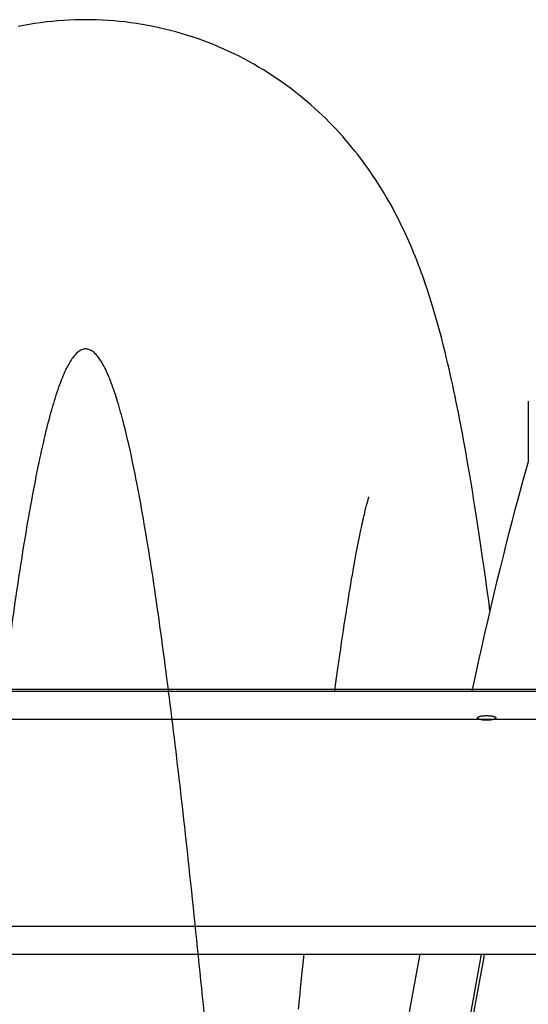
# Model space of a CAD drawing. Extents: x 0 to 594, y 0 to 420.
# Tile 19 of 33: x 343 to 356, y 102 to 126. Entities that reach past the tile are written whole.
import ezdxf

# ---------------------------------------------------------------- set-up
doc = ezdxf.new("R2010")
doc.units = 0
doc.header["$LTSCALE"] = 32.67
for name, color, linetype in [('110593_DXF_CONTINUOUS_LINE', 7, 'CONTINUOUS'), ('110660_DXF_CONTINUOUS_LINE', 7, 'CONTINUOUS'), ('110803_DXF_CONTINUOUS_LINE', 7, 'CONTINUOUS'), ('GUIDE_150_DXF_CONTINUOUS_L', 7, 'CONTINUOUS'), ('HOSE_125_150DXF_CONTINUOUS', 7, 'CONTINUOUS')]:
    doc.layers.add(name, color=color, linetype=linetype)

msp = doc.modelspace()

# ---------------------------------------------------------------- linework, layer by layer
at = {"layer": '110593_DXF_CONTINUOUS_LINE', "color": 7, "linetype": 'CONTINUOUS'}
msp.add_line((354.79026, 109.60274), (351.35248, 109.60274), dxfattribs=at)
at = {"layer": '110660_DXF_CONTINUOUS_LINE', "color": 7, "linetype": 'CONTINUOUS'}
msp.add_line((356.19857, 116.82539), (356.19857, 115.30783), dxfattribs=at)
at = {"layer": '110803_DXF_CONTINUOUS_LINE', "color": 7, "linetype": 'CONTINUOUS'}
for p, q in [((237.52716, 109.55992), (369.72716, 109.55992)), ((237.52716, 102.96959), (369.72716, 102.96959)), ((237.52716, 102.96858), (369.72716, 102.96858))]:
    msp.add_line(p, q, dxfattribs=at)
at = {"layer": '110803_DXF_CONTINUOUS_LINE', "color": 9, "linetype": 'CONTINUOUS'}
for p, q in [((237.52716, 108.86004), (369.72716, 108.86004)), ((237.52716, 103.66971), (369.72716, 103.66971))]:
    msp.add_line(p, q, dxfattribs=at)
at = {"layer": 'GUIDE_150_DXF_CONTINUOUS_L', "color": 7, "linetype": 'CONTINUOUS'}
for points in [[(356.19889, 115.30894), (356.13202, 115.07874), (356.06426, 114.84048), (355.99556, 114.59402), (355.92595, 114.33941), (355.85544, 114.0767), (355.784, 113.80577), (355.71165, 113.52665), (355.63842, 113.2394), (355.56429, 112.94395), (355.48925, 112.6402), (355.41336, 112.32833), (355.33672, 112.00872), (355.25933, 111.68137), (355.18123, 111.34644), (355.1026, 111.00458), (355.02345, 110.65594), (354.94381, 110.30062), (354.86386, 109.93937), (354.78093, 109.55992)], [(353.47506, 102.96858), (353.44338, 102.79454), (353.36941, 102.3841), (353.29624, 101.97411), (353.22393, 101.56498), (353.15252, 101.15687), (353.082, 100.74996), (353.01243, 100.34458), (352.94384, 99.94096), (352.87623, 99.53919), (352.80962, 99.13946), (352.74402, 98.74193), (352.67944, 98.34671), (352.6159, 97.954), (352.55339, 97.56388), (352.49193, 97.1765), (352.43154, 96.79205), (352.37223, 96.41068), (352.31399, 96.03246), (352.2588, 95.67058)], [(353.84069, 95.43053), (353.89479, 95.78527), (353.95205, 96.15711), (354.01041, 96.53233), (354.06987, 96.91091), (354.13043, 97.29266), (354.19203, 97.67724), (354.25467, 98.0645), (354.31834, 98.45434), (354.38301, 98.84644), (354.44866, 99.24067), (354.51527, 99.63689), (354.58282, 100.03479), (354.65128, 100.43423), (354.72065, 100.83505), (354.79087, 101.23689), (354.86193, 101.6396), (354.9338, 102.04301), (355.00645, 102.44677), (355.07984, 102.8507), (355.10147, 102.96858)]]:
    msp.add_lwpolyline(points, dxfattribs=at)
at = {"layer": 'GUIDE_150_DXF_CONTINUOUS_L', "color": 9, "linetype": 'CONTINUOUS'}
msp.add_arc((605.47502, 57.35111), 254.58226, 169.6776083, 171.3787376, dxfattribs=at)
at = {"layer": 'HOSE_125_150DXF_CONTINUOUS', "color": 7, "linetype": 'CONTINUOUS'}
for p, q in [((352.15887, 114.27619), (352.17169, 114.32357)), ((352.19989, 114.42118), (352.20248, 114.42945))]:
    msp.add_line(p, q, dxfattribs=at)
at = {"layer": 'HOSE_125_150DXF_CONTINUOUS', "color": 9, "linetype": 'CONTINUOUS'}
msp.add_line((364.52491, 109.60274), (242.52491, 109.60274), dxfattribs=at)
at = {"layer": 'HOSE_125_150DXF_CONTINUOUS', "color": 7, "linetype": 'CONTINUOUS'}
for points in [[(345.10387, 126.38771), (344.97647, 126.38675), (344.8326, 126.38337), (344.68882, 126.37755), (344.54517, 126.3693), (344.40168, 126.35862), (344.25843, 126.34551), (344.11544, 126.32998), (343.97276, 126.31203), (343.83046, 126.29168), (343.68856, 126.26893), (343.54711, 126.24379), (343.40617, 126.21628)], [(355.23706, 111.58588), (355.20474, 111.82626), (355.16833, 112.09303), (355.13244, 112.35208), (355.09699, 112.60417), (355.06197, 112.84938), (355.02742, 113.08764), (354.9933, 113.3193), (354.95955, 113.54497), (354.92615, 113.76476), (354.89312, 113.97879), (354.86037, 114.18768), (354.82787, 114.39158), (354.79565, 114.59053), (354.76365, 114.7849), (354.73186, 114.97485), (354.70027, 115.16039), (354.66888, 115.34169), (354.63768, 115.51882), (354.60666, 115.69188), (354.5758, 115.86107), (354.5451, 116.02645), (354.51455, 116.18814), (354.48412, 116.34635), (354.4538, 116.50114), (354.42359, 116.65261), (354.39343, 116.80106), (354.36332, 116.94655), (354.33324, 117.08917), (354.30313, 117.22922), (354.27299, 117.36678), (354.2428, 117.50192), (354.2125, 117.63488), (354.1821, 117.76571), (354.15156, 117.89449), (354.12083, 118.02151), (354.08986, 118.14689), (354.05866, 118.27062), (354.0272, 118.3928), (353.99544, 118.51353), (353.96338, 118.63282), (353.93101, 118.75067), (353.89831, 118.86714), (353.86526, 118.98229), (353.83185, 119.09608), (353.79806, 119.20861), (353.76387, 119.3199), (353.7293, 119.42984), (353.69433, 119.53852), (353.65895, 119.64598), (353.62318, 119.7521), (353.587, 119.85697), (353.5504, 119.96062), (353.51343, 120.06287), (353.47612, 120.16368), (353.43841, 120.26323), (353.40028, 120.36157), (353.36173, 120.45872), (353.32272, 120.55477), (353.28316, 120.64998), (353.24302, 120.74435), (353.20227, 120.83795), (353.16081, 120.93104), (353.11859, 121.02367), (353.0756, 121.11583), (353.03174, 121.20769), (352.98697, 121.29932), (352.94128, 121.39067), (352.89467, 121.48174), (352.8471, 121.57251), (352.79856, 121.66301), (352.74902, 121.75323), (352.69849, 121.84313), (352.64692, 121.93275), (352.59425, 122.02217), (352.54048, 122.11134), (352.48555, 122.20029), (352.42931, 122.28926), (352.37173, 122.3782), (352.31276, 122.46714), (352.2522, 122.55631), (352.18999, 122.64571), (352.12612, 122.7353), (352.06037, 122.82526), (351.99264, 122.91565), (351.92296, 123.00633), (351.85135, 123.09717), (351.77775, 123.18814), (351.70215, 123.27919), (351.62466, 123.3701), (351.54524, 123.46081), (351.46386, 123.55129), (351.38065, 123.64132), (351.29564, 123.73083), (351.20876, 123.81981), (351.12001, 123.9082), (351.0294, 123.99593), (350.93688, 124.08299), (350.84239, 124.16938), (350.74588, 124.25507), (350.64737, 124.33998), (350.54688, 124.42403), (350.44438, 124.50718), (350.33987, 124.58936), (350.23347, 124.67044), (350.12516, 124.75037), (350.01495, 124.82909), (349.90295, 124.90647), (349.78918, 124.98246), (349.67363, 125.05702), (349.55643, 125.13002), (349.4376, 125.20142), (349.31715, 125.27119), (349.19522, 125.3392), (349.07182, 125.40542), (348.94698, 125.46981), (348.82082, 125.5323), (348.69337, 125.59283), (348.56465, 125.65138), (348.43476, 125.7079), (348.30372, 125.76235), (348.17157, 125.81471), (348.03838, 125.86493), (347.90421, 125.91299), (347.76908, 125.95885), (347.63308, 126.00248), (347.49625, 126.04387), (347.35863, 126.08298), (347.22029, 126.1198), (347.08126, 126.15431), (346.94157, 126.1865), (346.8013, 126.21634), (346.66048, 126.24382), (346.51915, 126.26893), (346.37737, 126.29166), (346.23519, 126.312), (346.09264, 126.32994), (345.94978, 126.34546), (345.80666, 126.35857), (345.66331, 126.36925), (345.5198, 126.37751), (345.37617, 126.38334), (345.23246, 126.38673), (345.10386, 126.38771)], [(351.34671, 109.55992), (351.37635, 109.77812), (351.40096, 109.95683), (351.42519, 110.13082), (351.44909, 110.30037), (351.47265, 110.46556), (351.49588, 110.62642), (351.51878, 110.78313), (351.54136, 110.93576), (351.56361, 111.08433), (351.58555, 111.229), (351.60718, 111.36982), (351.62849, 111.50683), (351.6495, 111.64017), (351.6702, 111.76988), (351.69059, 111.896), (351.71067, 112.01861), (351.73045, 112.13776), (351.74991, 112.25349), (351.76906, 112.36581), (351.7879, 112.47478), (351.80641, 112.58043), (351.82459, 112.68276), (351.84244, 112.78181), (351.85994, 112.87763), (351.87711, 112.97021), (351.89392, 113.05961), (351.91037, 113.14585), (351.92646, 113.22895), (351.94217, 113.30895), (351.95751, 113.38589), (351.97246, 113.45976), (351.98702, 113.53062), (352.00118, 113.5985), (352.01491, 113.66335), (352.02822, 113.72523), (352.04109, 113.78417), (352.05351, 113.84017), (352.06547, 113.89327), (352.07698, 113.94353), (352.08801, 113.99098), (352.09855, 114.03563), (352.10862, 114.07758), (352.11821, 114.1169), (352.12731, 114.15365), (352.13593, 114.18788), (352.14406, 114.21969), (352.15171, 114.24911), (352.15887, 114.27619)], [(352.17169, 114.32357), (352.18247, 114.36213), (352.18707, 114.37816), (352.19113, 114.39208), (352.19463, 114.40387), (352.19755, 114.41356), (352.19989, 114.42118)], [(350.43558, 101.59279), (350.46688, 101.90129), (350.49809, 102.20694), (350.52923, 102.50962), (350.56028, 102.80939), (350.57689, 102.96858)]]:
    msp.add_lwpolyline(points, dxfattribs=at)
at = {"layer": 'HOSE_125_150DXF_CONTINUOUS', "color": 9, "linetype": 'CONTINUOUS'}
for points, knots in [([(351.32491, 66.96963), (351.12039, 68.7227), (350.70806, 72.61852), (350.124, 78.80535), (349.62365, 84.4458), (349.20203, 89.24141), (348.88403, 92.83183), (348.56571, 96.34638), (348.25727, 99.63772), (347.9326, 102.92986), (347.60785, 105.99942), (347.27469, 108.86692), (346.99146, 111.03849), (346.75272, 112.65334), (346.57673, 113.7396), (346.39654, 114.73741), (346.22184, 115.58484), (346.05978, 116.26464), (345.91089, 116.8036), (345.77904, 117.20289), (345.6672, 117.48222), (345.58784, 117.65459), (345.50852, 117.80101), (345.42919, 117.9215), (345.34962, 118.01619), (345.26763, 118.0866), (345.18117, 118.13082), (345.08915, 118.14292), (344.99779, 118.11973), (344.91227, 118.06592), (344.83063, 117.98647), (344.75118, 117.8829), (344.67186, 117.75349), (344.58987, 117.5929), (344.50576, 117.39935), (344.38446, 117.07763), (344.23607, 116.59884), (344.06544, 115.93397), (343.88854, 115.1272), (343.70683, 114.17507), (343.53146, 113.13785), (343.36454, 112.05163), (343.13465, 110.43272), (342.84506, 108.14405), (342.49254, 105.02047), (342.14112, 101.60235), (341.7795, 97.83863), (341.41721, 93.88021), (341.03537, 89.58144), (340.68006, 85.53555), (340.34175, 81.71709), (340.03297, 78.30073), (339.70782, 74.82778), (339.38258, 71.53104), (339.04882, 68.38414), (338.76627, 65.95285), (338.52928, 64.10325), (338.35284, 62.82138), (338.17199, 61.61355), (337.99375, 60.53771), (337.82443, 59.623), (337.6625, 58.84387), (337.49694, 58.15094), (337.34875, 57.62918), (337.22794, 57.27231), (337.14195, 57.04835), (337.05606, 56.85468), (336.96839, 56.6879), (336.87851, 56.54964), (336.78517, 56.44202), (336.6902, 56.36939), (336.59361, 56.3346), (336.4986, 56.33881), (336.40861, 56.37721), (336.32127, 56.44666), (336.23199, 56.54975), (336.14092, 56.68922), (336.04807, 56.86689), (335.95511, 57.08015), (335.82328, 57.43275), (335.66252, 57.96335), (335.47144, 58.73156), (335.27522, 59.66868), (335.09114, 60.68451), (334.92005, 61.7361), (334.75612, 62.83342), (334.58782, 64.05258), (334.35079, 65.89758), (334.04721, 68.50453), (333.69596, 71.83922), (333.33447, 75.53566), (332.97218, 79.44712), (332.59031, 83.71884), (332.21836, 87.95027), (331.84585, 92.17028), (331.48444, 96.18078), (331.10415, 100.2302), (330.724, 104.02558), (330.33414, 107.5719), (330.00233, 110.24867), (329.72156, 112.22381), (329.51554, 113.53258), (329.30484, 114.71575), (329.10688, 115.66909), (328.93141, 116.38408), (328.78263, 116.9043), (328.65073, 117.28737), (328.53868, 117.553), (328.45935, 117.71518), (328.38003, 117.85142), (328.30065, 117.96176), (328.22087, 118.04632), (328.13831, 118.1064), (328.05068, 118.13929), (327.95838, 118.13851), (327.8681, 118.10313), (327.78342, 118.03864), (327.70205, 117.94888), (327.62268, 117.83517), (327.54336, 117.69557), (327.42489, 117.44816), (327.27784, 117.05559), (327.10779, 116.48708), (326.93713, 115.80098), (326.76014, 114.97305), (326.5784, 113.9998), (326.40295, 112.9427), (326.23597, 111.83838), (326.00627, 110.19739), (325.71679, 107.8829), (325.36422, 104.73049), (325.01275, 101.28837), (324.6511, 97.50556), (324.2888, 93.53421), (323.90698, 89.22857), (323.54359, 85.09071), (323.18876, 81.09298), (322.85475, 77.41969), (322.50321, 73.71336), (322.1516, 70.23233), (321.84454, 67.44538), (321.5992, 65.4047), (321.41265, 63.95578), (321.22624, 62.61724), (321.03565, 61.36664), (320.84053, 60.21725), (320.64781, 59.22283), (320.46465, 58.40964), (320.29061, 57.75334), (320.13591, 57.276), (320.00364, 56.95131), (319.91075, 56.75882), (319.8179, 56.6019), (319.72483, 56.48035), (319.63072, 56.39391), (319.53131, 56.3418), (319.42381, 56.33217), (319.31577, 56.37237), (319.21301, 56.45569), (319.11551, 56.57558), (319.02076, 56.72956), (318.9279, 56.91599), (318.8349, 57.13798), (318.69648, 57.52113), (318.52434, 58.11246), (318.32462, 58.95291), (318.12422, 59.95028), (317.91652, 61.13716), (317.70326, 62.51534), (317.50746, 63.92278), (317.33043, 65.29736), (317.10259, 67.17419), (316.81438, 69.76098), (316.46148, 73.21213), (316.10946, 76.89538), (315.74752, 80.85995), (315.38529, 84.94125), (315.00369, 89.28462), (314.63145, 93.4842), (314.25874, 97.56722), (313.89816, 101.34079), (313.51907, 105.04001), (313.19241, 107.93166), (312.92343, 110.06953), (312.73245, 111.47729), (312.53677, 112.79645), (312.33555, 114.01325), (312.13482, 115.08133), (311.93055, 116.01358), (311.74924, 116.69864), (311.59431, 117.17141), (311.49157, 117.43953), (311.39621, 117.64917), (311.31038, 117.80753), (311.22452, 117.93558), (311.1365, 118.03545), (311.04465, 118.10579), (310.94578, 118.14162), (310.84475, 118.13572), (310.74708, 118.0892), (310.65278, 118.00669), (310.55965, 117.88913), (310.4668, 117.73625), (310.37073, 117.54131), (310.27216, 117.3018), (310.12922, 116.89577), (309.96176, 116.30715), (309.77308, 115.50559), (309.58151, 114.55563), (309.3847, 113.43801), (309.18328, 112.15098), (308.98158, 110.72539), (308.68897, 108.46935), (308.34707, 105.48693), (307.94717, 101.61872), (307.55546, 97.53117), (307.1424, 92.99152), (306.72998, 88.32176), (306.30634, 83.5024), (305.88367, 78.77948), (305.43931, 74.03518), (305.03284, 70.01373), (304.66482, 66.72833), (304.40295, 64.60964), (304.1886, 63.03871), (304.0257, 61.92978), (303.85873, 60.88685), (303.69071, 59.93982), (303.52706, 59.11815), (303.36543, 58.40371), (303.20033, 57.7787), (303.05189, 57.31622), (302.93039, 57.00788), (302.84449, 56.8202), (302.75868, 56.6629), (302.67102, 56.53328), (302.58067, 56.43277), (302.48537, 56.36389), (302.38604, 56.33239), (302.29073, 56.34235), (302.20446, 56.38403), (302.12403, 56.44992), (302.04442, 56.5416), (301.96233, 56.66313), (301.87824, 56.81667), (301.75601, 57.08316), (301.60732, 57.49464), (301.43719, 58.08023), (301.26054, 58.80729), (301.07905, 59.67985), (300.89889, 60.6701), (300.72292, 61.74927), (300.54543, 62.94286), (300.36319, 64.27638), (300.10618, 66.30591), (299.77748, 69.18334), (299.41782, 72.67154), (299.06568, 76.326), (298.73081, 79.96624), (298.37782, 83.9221), (298.02521, 87.93214), (297.66307, 92.0363), (297.30164, 96.05094), (296.92135, 100.10726), (296.5494, 103.82902), (296.23077, 106.74666), (295.98555, 108.80871), (295.79898, 110.2761), (295.61255, 111.63426), (295.4219, 112.90615), (295.22668, 114.07842), (295.03011, 115.11622), (294.83868, 115.98557), (294.67614, 116.60805), (294.54052, 117.04321), (294.43977, 117.32544), (294.33919, 117.56614), (294.23876, 117.76514), (294.13831, 117.9226), (294.03723, 118.03882), (293.93378, 118.11441), (293.8403, 118.14083), (293.76735, 118.13575), (293.68922, 118.11204), (293.59079, 118.04431), (293.48163, 117.91858), (293.38566, 117.76525), (293.29856, 117.59401), (293.21918, 117.41207), (293.13973, 117.2043), (293.02301, 116.86133), (292.87659, 116.34958), (292.70569, 115.63865), (292.5344, 114.81324), (292.35714, 113.84609), (292.17515, 112.73486), (291.99427, 111.51471), (291.8178, 110.22143), (291.56984, 108.27118), (291.25715, 105.54783), (290.87553, 101.87735), (290.50519, 98.02917), (290.13372, 93.97417), (289.77148, 89.89995), (289.38986, 85.55691), (289.00849, 81.24773), (288.61702, 76.94925), (288.22716, 72.87465), (287.88047, 69.51893), (287.59289, 66.96597), (287.38807, 65.27036), (287.19849, 63.81342), (287.02209, 62.55393), (286.84131, 61.37027), (286.65538, 60.27365), (286.46983, 59.30469), (286.28082, 58.45028), (286.11341, 57.81566), (285.97104, 57.37061), (285.87242, 57.10255), (285.77632, 56.87967), (285.68345, 56.6997), (285.59059, 56.5552), (285.49541, 56.44382), (285.39578, 56.36687), (285.2872, 56.33097), (285.1767, 56.3455), (285.07152, 56.40708), (284.97001, 56.50986), (284.86945, 56.65364), (284.76904, 56.83884), (284.66503, 57.07355), (284.55831, 57.36054), (284.40357, 57.84502), (284.22884, 58.51846), (284.03549, 59.40768), (283.84377, 60.42393), (283.64683, 61.60702), (283.44526, 62.95821), (283.24346, 64.44444), (282.95158, 66.77604), (282.59801, 69.94485), (282.17572, 74.13013), (281.7521, 78.64685), (281.30552, 83.63196), (280.89893, 88.26399), (280.52071, 92.53986), (280.18662, 96.23966), (279.83495, 99.98749), (279.48326, 103.52288), (279.12246, 106.86313), (278.81622, 109.41554), (278.55834, 111.33001), (278.36761, 112.63002), (278.17229, 113.83258), (277.97947, 114.88091), (277.79625, 115.74693), (277.62185, 116.45585), (277.4672, 116.97884), (277.33556, 117.34222), (277.24259, 117.56353), (277.14971, 117.74924), (277.05687, 117.8994), (276.96366, 118.01427), (276.86728, 118.09577), (276.76348, 118.14068), (276.6526, 118.13764), (276.54609, 118.08593), (276.44752, 117.99552), (276.35257, 117.87082), (276.25974, 117.71318), (276.16684, 117.51999), (276.07073, 117.28355), (275.97207, 117.00164), (275.82996, 116.53775), (275.65604, 115.85522), (275.45583, 114.91598), (275.24829, 113.78651), (275.03513, 112.46459), (274.83462, 111.0727), (274.6486, 109.66725), (274.47099, 108.23262), (274.28864, 106.66626), (274.03371, 104.35138), (273.70698, 101.15686), (273.32624, 97.15598), (272.93473, 92.84271), (272.54296, 88.40932), (272.13037, 83.71437), (271.72777, 79.20959), (271.32459, 74.88109), (270.995, 71.55074), (270.71918, 68.95535), (270.51191, 67.1086), (270.29936, 65.33564), (270.08574, 63.69151), (269.87767, 62.23043), (269.67165, 60.92398), (269.46103, 59.74325), (269.24452, 58.7042), (269.05607, 57.95529), (268.9016, 57.45248), (268.79022, 57.13914), (268.67641, 56.87071), (268.55897, 56.65034), (268.44147, 56.48656), (268.32901, 56.38494), (268.22474, 56.33935), (268.13247, 56.3344), (268.04169, 56.36444), (267.9507, 56.42845), (267.85898, 56.52799), (267.76608, 56.66461), (267.67323, 56.8367), (267.5803, 57.04439), (267.48725, 57.28762), (267.35603, 57.68026), (267.18879, 58.28356), (266.99281, 59.13897), (266.79841, 60.13511), (266.60827, 61.24254), (266.41615, 62.48687), (266.21891, 63.8935), (266.01698, 65.46185), (265.8149, 67.15137), (265.52534, 69.73146), (265.18439, 73.05203), (264.78333, 77.25602), (264.39147, 81.57114), (263.97855, 86.24449), (263.56608, 90.93911), (263.14261, 95.66709), (262.7209, 100.1795), (262.278, 104.58188), (261.90435, 107.91342), (261.60755, 110.25149), (261.41659, 111.64449), (261.22096, 112.94763), (261.01978, 114.1472), (260.81913, 115.19732), (260.61499, 116.11047), (260.43367, 116.77887), (260.27853, 117.23748), (260.17186, 117.50553), (260.06787, 117.7217), (259.96748, 117.88898), (259.86659, 118.01493), (259.76205, 118.1021), (259.6653, 118.13834), (259.58868, 118.13815), (259.51074, 118.11973), (259.41181, 118.05843), (259.30238, 117.93938), (259.19367, 117.77248), (259.0851, 117.55703), (258.97627, 117.29278), (258.86357, 116.96927), (258.74788, 116.58375), (258.58112, 115.94961), (258.39186, 115.0862), (258.18194, 113.96317), (257.97415, 112.70005), (257.76075, 111.24751), (257.5423, 109.60626), (257.32364, 107.81898), (257.09813, 105.83873), (256.86662, 103.67217), (256.55699, 100.61165), (256.17044, 96.53562), (255.71235, 91.4424), (255.22996, 85.95067), (254.89976, 82.21599), (254.72491, 80.28143)], [0, 0, 0, 0, 0.0073696, 0.01635708, 0.02594785, 0.03101374, 0.03645843, 0.04099837, 0.04574879, 0.05026162, 0.05481133, 0.05863708, 0.06231527, 0.06395489, 0.06545304, 0.06690991, 0.06818836, 0.06906536, 0.06982747, 0.07052263, 0.07081966, 0.0710834, 0.07131455, 0.07151435, 0.07168483, 0.07182934, 0.07196312, 0.07208445, 0.07220824, 0.07234859, 0.07250155, 0.07268183, 0.07289226, 0.07313453, 0.07343411, 0.07377298, 0.07456973, 0.07552552, 0.07663846, 0.07801788, 0.07957251, 0.08103061, 0.0826065, 0.08639999, 0.09066264, 0.09573162, 0.10074737, 0.1064504, 0.11232907, 0.11876758, 0.12340904, 0.12833554, 0.13309072, 0.13797376, 0.1421678, 0.14630421, 0.14819363, 0.14995387, 0.15170706, 0.15329297, 0.15450704, 0.15559109, 0.15661538, 0.15748132, 0.15785461, 0.15818826, 0.1584827, 0.15873871, 0.15897432, 0.15916975, 0.15933096, 0.15946855, 0.15958908, 0.15971888, 0.15987032, 0.16005135, 0.16028612, 0.16056426, 0.16088753, 0.16125691, 0.16213554, 0.16320052, 0.16456161, 0.16613255, 0.16751086, 0.1690101, 0.17076516, 0.17264965, 0.17677715, 0.18172367, 0.18665053, 0.19228521, 0.19812585, 0.20455826, 0.21002169, 0.21581503, 0.22137196, 0.22700441, 0.23174174, 0.23626866, 0.23826603, 0.24007166, 0.24180045, 0.24328367, 0.24413634, 0.24487388, 0.24554244, 0.24582633, 0.24607718, 0.24629584, 0.24648382, 0.24664359, 0.24677929, 0.246907, 0.24702743, 0.24715578, 0.24730482, 0.24746808, 0.24765994, 0.24788272, 0.2481378, 0.24880461, 0.24963023, 0.25061469, 0.25175582, 0.25316498, 0.25474832, 0.25622993, 0.25782838, 0.26166695, 0.2659689, 0.27107314, 0.2761141, 0.281836, 0.28772438, 0.29416288, 0.29918015, 0.30448255, 0.30956396, 0.31472536, 0.31909142, 0.32127107, 0.32330749, 0.32519126, 0.32691396, 0.32858951, 0.33005886, 0.33114293, 0.33206937, 0.33289338, 0.3332358, 0.33353258, 0.33378507, 0.33399587, 0.33416966, 0.33431492, 0.33445673, 0.33460608, 0.33478399, 0.33500329, 0.33524848, 0.33553759, 0.33587213, 0.33625294, 0.3372381, 0.33844146, 0.33985928, 0.34148515, 0.34347224, 0.34568203, 0.34741836, 0.34925918, 0.35357622, 0.35828605, 0.36374451, 0.36902565, 0.37490896, 0.380853, 0.38723126, 0.39251306, 0.39797256, 0.4030595, 0.40803993, 0.41012302, 0.41205643, 0.41397178, 0.41569123, 0.41720595, 0.41850902, 0.41967572, 0.4201628, 0.42058578, 0.42087395, 0.42112387, 0.42133711, 0.42151636, 0.42167769, 0.42181535, 0.421946, 0.42208879, 0.42225882, 0.42246515, 0.42271276, 0.42300439, 0.42337177, 0.42379354, 0.4248012, 0.42592506, 0.42723142, 0.42884703, 0.43066313, 0.4326706, 0.43485868, 0.44016201, 0.44520465, 0.45109636, 0.45730764, 0.46423826, 0.47067086, 0.47750851, 0.48403763, 0.49056738, 0.49438529, 0.49784146, 0.49948096, 0.50100541, 0.50252137, 0.50389105, 0.5050212, 0.50601939, 0.5069491, 0.50771979, 0.50804568, 0.50833247, 0.50858107, 0.50879306, 0.50898457, 0.50914268, 0.50927868, 0.50940975, 0.50953206, 0.50967386, 0.50984109, 0.51003735, 0.51028519, 0.51057121, 0.51126079, 0.51210944, 0.51311665, 0.51438411, 0.51583033, 0.51731899, 0.5189495, 0.52086887, 0.52293872, 0.52749139, 0.53296133, 0.53758077, 0.54282121, 0.54822535, 0.5541641, 0.55962974, 0.56542888, 0.57099503, 0.57664113, 0.58104637, 0.58324986, 0.58531183, 0.5872227, 0.58897392, 0.59068177, 0.59218465, 0.59338375, 0.59439819, 0.59486975, 0.59528656, 0.59564908, 0.59595831, 0.59621628, 0.59642703, 0.59659826, 0.59674432, 0.59682104, 0.59690088, 0.59708265, 0.59730993, 0.59759269, 0.59783576, 0.59811171, 0.59842112, 0.59876431, 0.59962417, 0.60064244, 0.60181684, 0.60314365, 0.60474776, 0.60651838, 0.60829391, 0.6101978, 0.61472712, 0.61973961, 0.62560633, 0.63086935, 0.63674215, 0.64268535, 0.64907363, 0.65480546, 0.66070793, 0.66616476, 0.66889164, 0.67143516, 0.67329613, 0.67502634, 0.67674539, 0.67829565, 0.67967039, 0.68086433, 0.68194903, 0.68240934, 0.68281494, 0.68314119, 0.68342219, 0.6836597, 0.68385684, 0.68403153, 0.68417921, 0.68432156, 0.68448243, 0.68467901, 0.6849208, 0.68521273, 0.68555741, 0.68599193, 0.68649062, 0.68768049, 0.6888951, 0.69028998, 0.69199818, 0.6939028, 0.69599409, 0.69826077, 0.70371426, 0.70930701, 0.71582506, 0.72265648, 0.73020571, 0.7352405, 0.7405801, 0.74571708, 0.75095831, 0.75541485, 0.75974525, 0.76169188, 0.76348078, 0.76523138, 0.76677872, 0.76793107, 0.76892694, 0.7698266, 0.77020653, 0.7705402, 0.77082839, 0.77107271, 0.77127604, 0.77144359, 0.77159573, 0.77173711, 0.77189199, 0.77207943, 0.77229104, 0.77254442, 0.77284205, 0.77318535, 0.77360965, 0.77408873, 0.77521081, 0.77654914, 0.77809808, 0.78000539, 0.78213977, 0.7839697, 0.78592497, 0.78817576, 0.79055415, 0.79564916, 0.80158387, 0.80733527, 0.81373325, 0.82016763, 0.82701463, 0.83261792, 0.83831952, 0.84098827, 0.84351597, 0.84607903, 0.84844417, 0.85043861, 0.85224113, 0.85396644, 0.85544601, 0.85667225, 0.8571892, 0.85764185, 0.85806021, 0.85840564, 0.85868232, 0.85889898, 0.85902919, 0.85914977, 0.85927588, 0.85942093, 0.85960979, 0.85983801, 0.86010917, 0.86042527, 0.86078743, 0.86119613, 0.86215348, 0.8634, 0.86485968, 0.86639077, 0.86809147, 0.87011673, 0.87232149, 0.87469408, 0.87722151, 0.88316221, 0.88863176, 0.89485494, 0.90125412, 0.90822137, 0.91453289, 0.92107484, 0.92714497, 0.93300771, 0.93507218, 0.93698579, 0.93887849, 0.94057421, 0.94206427, 0.94334196, 0.94448069, 0.94495376, 0.94536285, 0.94568454, 0.94595439, 0.94617586, 0.94635547, 0.94651734, 0.9465939, 0.94667246, 0.94684901, 0.94706903, 0.94734361, 0.94767811, 0.94807515, 0.94853604, 0.94910802, 0.94975538, 0.95127352, 0.9527974, 0.95452554, 0.95661819, 0.95892737, 0.96143886, 0.96413652, 0.96724928, 0.97053677, 0.97698094, 0.98434501, 0.99188933, 1, 1, 1, 1]), ([(355.15491, 108.834), (355.14404, 108.834), (355.12244, 108.8344), (355.09062, 108.83618), (355.0601, 108.83909), (355.03148, 108.84308), (355.00529, 108.84806), (354.98211, 108.85391), (354.96245, 108.86048), (354.94662, 108.86761), (354.9348, 108.87524), (354.92703, 108.88337), (354.92398, 108.89259), (354.92697, 108.90181), (354.93474, 108.90982), (354.94651, 108.91722), (354.96232, 108.92409), (354.98196, 108.93035), (355.00513, 108.93588), (355.03127, 108.94055), (355.05986, 108.94427), (355.09042, 108.94699), (355.12234, 108.94864), (355.14401, 108.94901), (355.15491, 108.94901)], [0, 0, 0, 0, 0.06616855, 0.13143712, 0.19395156, 0.25273861, 0.30726414, 0.3561523, 0.39815377, 0.43329046, 0.46160049, 0.48337244, 0.50060403, 0.51776988, 0.539318, 0.56729604, 0.60206878, 0.64393426, 0.69265273, 0.74691478, 0.80551405, 0.8681054, 0.93364477, 1, 1, 1, 1]), ([(355.15491, 108.94901), (355.16578, 108.94901), (355.18737, 108.94865), (355.21918, 108.947), (355.24969, 108.9443), (355.27831, 108.94059), (355.3045, 108.93592), (355.32768, 108.9304), (355.34734, 108.92414), (355.36318, 108.91729), (355.37501, 108.90988), (355.3828, 108.90188), (355.38583, 108.89268), (355.38284, 108.88344), (355.37509, 108.8753), (355.36332, 108.86768), (355.34752, 108.86054), (355.32788, 108.85396), (355.30472, 108.8481), (355.27857, 108.84312), (355.24998, 108.83913), (355.21941, 108.83619), (355.18749, 108.8344), (355.16581, 108.834), (355.15491, 108.834)], [0, 0, 0, 0, 0.0661526, 0.13139847, 0.19386976, 0.25258137, 0.30699162, 0.35572258, 0.39752935, 0.43244113, 0.46051409, 0.48208156, 0.49922411, 0.51647767, 0.53823003, 0.56644485, 0.60144228, 0.64350337, 0.69237941, 0.74675669, 0.80543112, 0.86806595, 0.93362846, 1, 1, 1, 1])]:
    msp.add_open_spline(points, degree=3, knots=knots, dxfattribs=at)

doc.saveas('drawing.dxf')
